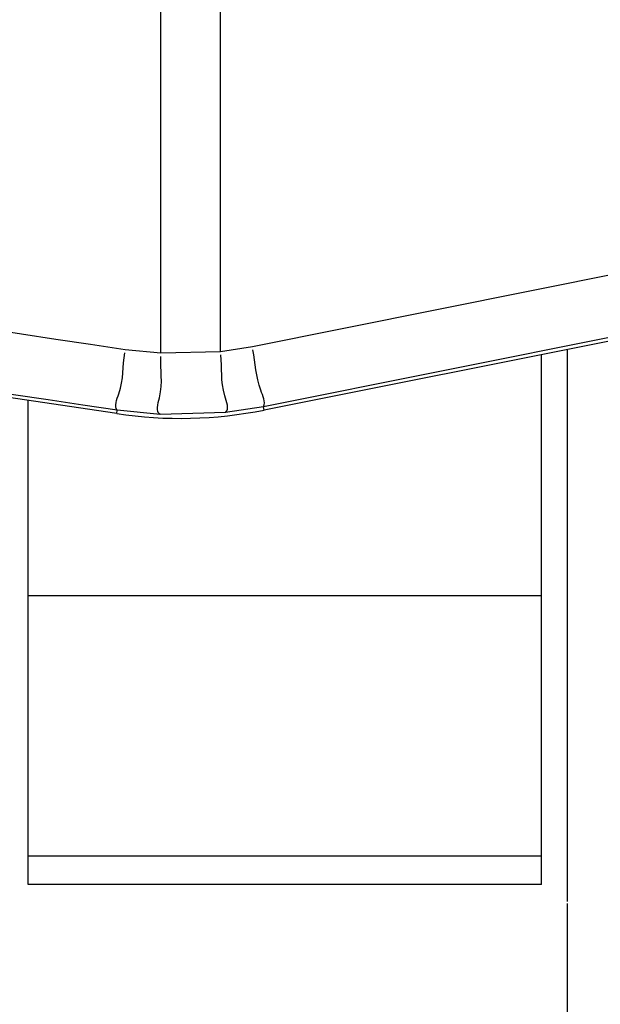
# Paper-space layout 'Sheet' of a CAD drawing. Header units: inches. Extents: x 0.2 to 10.8, y 0.2 to 8.3.
# Tile 159 of 256: x 3.073 to 3.1001, y 4.1777 to 4.2237. Entities that reach past the tile are written whole.
import ezdxf

# ---------------------------------------------------------------- set-up
doc = ezdxf.new("R2010")
doc.units = ezdxf.units.IN
doc.header["$MEASUREMENT"] = 0
doc.layers.get('0').update_dxf_attribs({"lineweight": 5})
doc.styles.add('My Text', font='tahoma.ttf')
doc.dimstyles.new('My Dimension - mm [in] (ANSI)$0', dxfattribs={"dimtxt": 0.12, "dimasz": 0.09842519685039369, "dimexe": 0.125, "dimexo": 0.06299999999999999, "dimgap": 0.03149606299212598, "dimtad": 0, "dimlfac": 250, "dimzin": 4, "dimdsep": 46, "dimtxsty": 'My Text', "dimblk": 'Filled-1', "dimcen": 0.09, "dimclrd": 1, "dimclre": 1, "dimclrt": 1, "dimadec": 1, "dimazin": 1, "dimtfac": 1, "dimtofl": 0, "dimtmove": 0, "dimatfit": 3, "dimfxl": 1, "dimtolj": 1, "dimtzin": 4, "dimlwd": -1, "dimlwe": -1, "dimarcsym": 0})

# ---------------------------------------------------------------- blocks, each defined once
blk = doc.blocks.new('*D5')
at = {"color": 1, "true_color": 0xff0000}
for p, q in [((2.780755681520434, 5.679234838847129), (2.780755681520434, 5.777660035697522)), ((3.134363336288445, 5.580809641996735), (2.655755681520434, 5.580809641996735)), ((3.249656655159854, 3.709957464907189), (2.655755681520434, 3.709957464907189)), ((2.780755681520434, 3.611532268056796), (2.780755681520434, 3.513107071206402))]:
    blk.add_line(p, q, dxfattribs=at)
at = {"layer": 'Defpoints', "color": 0}
for p in [(3.197363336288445, 5.580809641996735), (2.780755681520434, 3.709957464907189), (3.312656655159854, 3.709957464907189)]:
    blk.add_point(p, dxfattribs=at)
at = {"color": 1, "true_color": 0xff0000, "insert": (2.780755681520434, 4.645383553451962), "char_height": 0.12, "attachment_point": 5, "rotation": 90, "style": 'My Text'}
blk.add_mtext('\\A1;467.71 mm [18.414 in]', dxfattribs=at)
blk = doc.blocks.new('Filled-1')
blk = doc.blocks.new('*D7')
at = {"color": 1, "true_color": 0xff0000}
for p, q in [((2.885847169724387, 4.510735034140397), (2.885847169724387, 3.015490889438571)), ((4.10887950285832, 4.510735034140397), (4.10887950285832, 3.015490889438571)), ((2.984272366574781, 3.140490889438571), (4.010454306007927, 3.140490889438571)), ((4.10887950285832, 3.140490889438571), (4.20730469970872, 3.140490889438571))]:
    blk.add_line(p, q, dxfattribs=at)
at = {"layer": 'Defpoints', "color": 0}
for p in [(2.885847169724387, 4.573735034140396), (4.10887950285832, 4.573735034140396), (4.10887950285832, 3.140490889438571)]:
    blk.add_point(p, dxfattribs=at)
at = {"color": 1, "true_color": 0xff0000, "insert": (5.07271614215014, 3.140490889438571), "char_height": 0.12, "attachment_point": 5, "style": 'My Text'}
blk.add_mtext('\\A1;305.76 mm [12.038 in]', dxfattribs=at)

psp = doc.layouts.new('Sheet')

# ---------------------------------------------------------------- linework, layer by layer
at = {"color": 0, "linetype": 'ByBlock', "lineweight": -3}
for p, q in [((3.079567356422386, 4.208148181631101), (3.079567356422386, 4.261642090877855)), ((3.082359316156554, 4.208224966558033), (3.082359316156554, 4.261642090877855)), ((3.077504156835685, 4.205328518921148), (2.974097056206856, 4.220839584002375)), ((3.11839753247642, 4.21538819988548), (3.083846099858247, 4.208453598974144)), ((3.118906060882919, 4.212552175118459), (3.084361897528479, 4.205652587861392)), ((3.119077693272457, 4.21243251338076), (3.084393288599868, 4.205495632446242)), ((3.079567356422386, 4.208148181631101), (3.077890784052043, 4.20831349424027)), ((3.083846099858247, 4.208453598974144), (3.082359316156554, 4.208224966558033)), ((3.098563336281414, 4.208329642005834), (3.098563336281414, 4.182524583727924)), ((3.082359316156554, 4.208224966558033), (3.079567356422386, 4.208148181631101)), ((3.097363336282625, 4.183318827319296), (3.097363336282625, 4.208089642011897)), ((3.073363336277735, 4.183318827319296), (3.073363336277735, 4.205949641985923)), ((3.084361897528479, 4.205652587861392), (3.082589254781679, 4.205381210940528)), ((3.084393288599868, 4.205495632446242), (3.084361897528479, 4.205652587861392)), ((3.077504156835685, 4.205328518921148), (3.077527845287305, 4.205486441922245)), ((3.07952676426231, 4.205290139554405), (3.077527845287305, 4.205486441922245)), ((3.082589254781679, 4.205381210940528), (3.07952676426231, 4.205290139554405)), ((3.097363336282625, 4.196809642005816), (3.073363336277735, 4.196809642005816)), ((3.073363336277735, 4.184667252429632), (3.097363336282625, 4.184667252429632)), ((3.097363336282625, 4.183318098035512), (3.073363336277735, 4.183318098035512)), ((3.098563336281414, 4.182438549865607), (3.098563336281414, 4.163169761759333))]:
    psp.add_line(p, q, dxfattribs=at)
psp.add_arc((3.080470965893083, 4.225107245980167), 0.02, 261.4692342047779, 281.3099323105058, dxfattribs=at)
for points in [[(3.077890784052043, 4.20831349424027), (3.043420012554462, 4.213497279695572), (3.008949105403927, 4.218680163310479), (2.974478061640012, 4.223862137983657)], [(3.077527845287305, 4.205486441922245), (3.043057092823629, 4.210645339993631), (3.008586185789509, 4.215803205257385), (2.974115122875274, 4.220960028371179)]]:
    psp.add_open_spline(points, degree=3, dxfattribs=at)
for points, knots in [([(3.084361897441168, 4.205652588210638), (3.084478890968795, 4.205883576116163), (3.083989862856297, 4.206829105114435), (3.083999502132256, 4.207680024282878), (3.083870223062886, 4.208308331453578)], [0, 0, 0, 0, 0.2875695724, 1, 1, 1, 1]), ([(3.077527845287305, 4.205486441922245), (3.077364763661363, 4.205688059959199), (3.077860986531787, 4.206712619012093), (3.077775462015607, 4.207532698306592), (3.077875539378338, 4.208166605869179)], [0, 0, 0, 0, 0.2877862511, 1, 1, 1, 1]), ([(3.079526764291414, 4.205290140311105), (3.079307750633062, 4.20543154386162), (3.079726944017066, 4.206600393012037), (3.079532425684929, 4.207357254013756), (3.079570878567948, 4.207998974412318)], [0, 0, 0, 0, 0.288517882, 1, 1, 1, 1]), ([(3.082589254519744, 4.205381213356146), (3.082780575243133, 4.205556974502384), (3.082304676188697, 4.20664636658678), (3.082441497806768, 4.207439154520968), (3.082366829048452, 4.20807693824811)], [0, 0, 0, 0, 0.288045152, 1, 1, 1, 1])]:
    psp.add_open_spline(points, degree=3, knots=knots, dxfattribs=at)

# ---------------------------------------------------------------- dimensions: what is measured, and where the dimension line sits
dim = psp.add_linear_dim(base=(2.780755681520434, 3.709957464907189), p1=(3.197363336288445, 5.580809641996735), p2=(3.312656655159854, 3.709957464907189), angle=90, dimstyle='My Dimension - mm [in] (ANSI)$0', override={"dimpost": ' mm'})
dim.commit()
dim.dimension.update_dxf_attribs({"geometry": '*D5', "text_midpoint": (2.780755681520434, 4.645383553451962)})
dim = psp.add_linear_dim(base=(4.10887950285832, 3.140490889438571), p1=(2.885847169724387, 4.573735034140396), p2=(4.10887950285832, 4.573735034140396), dimstyle='My Dimension - mm [in] (ANSI)$0', override={"dimpost": ' mm'})
dim.commit()
dim.dimension.update_dxf_attribs({"geometry": '*D7', "text_midpoint": (5.07271614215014, 3.140490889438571), "dimtype": 160})

doc.saveas('drawing.dxf')
